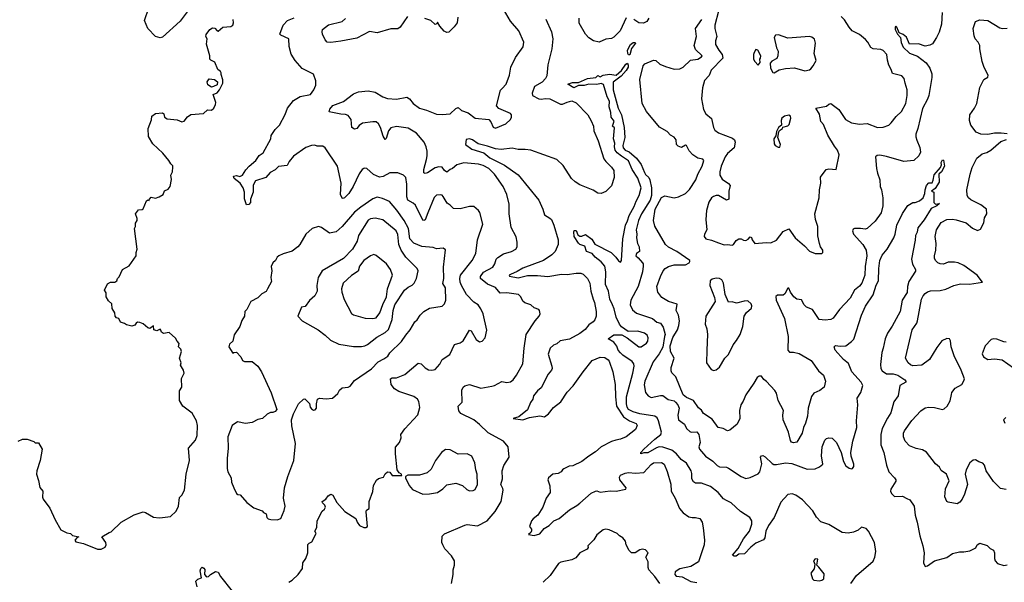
# Model space of a CAD drawing. Extents: x 1954678 to 2060275, y 904822 to 1016299.
# Tile 26 of 256: x 1991169 to 1999830, y 919335 to 924282. Entities that reach past the tile are written whole.
import ezdxf

# ---------------------------------------------------------------- set-up
doc = ezdxf.new("R2010")
doc.units = 0

msp = doc.modelspace()

# ---------------------------------------------------------------- linework, layer by layer
at = {"layer": '0CON20XD'}
for points in [[(1992661.2, 924375), (1992582.1, 924267.9), (1992425, 924128.8), (1992405, 924122), (1992363.3, 924135), (1992295.8, 924205), (1992266.2, 924275), (1992304.2, 924385)], [(1994968.8, 919325), (1994982, 919405), (1994981.2, 919445), (1994993.8, 919485), (1994992.5, 919525), (1994967.9, 919567.9), (1994909.5, 919629.5), (1994890, 919665), (1994883.8, 919685), (1994885, 919740), (1994905, 919760), (1995085, 919836.9), (1995105, 919842), (1995195, 919831.4), (1995280, 919875), (1995351.4, 919958.6), (1995403.1, 920045), (1995421.4, 920145), (1995419.7, 920159.7), (1995400.6, 920195), (1995415.5, 920245), (1995411.9, 920315), (1995428.1, 920361.9), (1995476, 920435), (1995466.2, 920525), (1995425, 920577.5), (1995288.7, 920648.7), (1995215, 920723.6), (1995165, 920763.6), (1995048.9, 920818.9), (1995032.5, 920842.5), (1995026.4, 920883.6), (1995062.3, 920917.7), (1995059.4, 921025), (1995069.1, 921050.9), (1995085, 921062.9), (1995125, 921072.9), (1995225, 921040.9), (1995320.8, 921060.8), (1995344.3, 921065.7), (1995408.8, 921101.2), (1995455, 921093.1), (1995485, 921097.8), (1995510.6, 921115), (1995540, 921155), (1995594.3, 921255), (1995606.4, 921395), (1995624.5, 921515), (1995704.6, 921635.4), (1995738, 921675), (1995746.2, 921695), (1995741.2, 921725), (1995734.2, 921734.2), (1995695, 921748), (1995664.2, 921774.2), (1995613.1, 921793.1), (1995596.3, 921806.3), (1995576.9, 921845), (1995557.5, 921865), (1995455, 921880.8), (1995395, 921876.7), (1995355, 921926.7), (1995285.3, 921955.3), (1995223.1, 922005), (1995222.1, 922025), (1995248.7, 922061.3), (1995330.5, 922105), (1995348.9, 922135), (1995358.9, 922175), (1995375, 922191.1), (1995425, 922223.3), (1995495, 922244.2), (1995533.3, 922265), (1995544, 922285), (1995546, 922325), (1995535, 922372.5), (1995493.1, 922455), (1995473.7, 922573.7), (1995475, 922660), (1995454.5, 922744.5), (1995421.9, 922815), (1995345.6, 922925), (1995295.7, 922975), (1995245, 922999.3), (1995205, 923010.4), (1995075, 923022.5), (1995013.1, 923006.9), (1994977.3, 922972.7), (1994955, 922964.4), (1994925, 922941.2), (1994905.4, 922955), (1994885, 922986.5), (1994855, 922988.5), (1994825, 922980.4), (1994755, 922935.6), (1994735, 922930), (1994724.3, 922935), (1994725.4, 922965), (1994748.1, 923051.9), (1994754.7, 923085), (1994752.5, 923125), (1994745.4, 923165), (1994728.2, 923205), (1994658.9, 923285), (1994585, 923327.2), (1994485, 923342.7), (1994435, 923330.9), (1994413.8, 923306.2), (1994393.8, 923236.2), (1994385, 923230), (1994365, 923258.8), (1994342.2, 923335), (1994325, 923365.8), (1994305, 923383.1), (1994274.6, 923385.4), (1994185, 923372), (1994155, 923352), (1994133.3, 923325), (1994115, 923318.8), (1994092, 923335), (1994083.5, 923405), (1994058.8, 923438.8), (1994035, 923449.5), (1993995, 923451.2), (1993892, 923472), (1993897.5, 923495), (1993925, 923526.4), (1994017.8, 923562.2), (1994105, 923631.2), (1994150.8, 923649.2), (1994235, 923656.6), (1994295, 923645.4), (1994364.4, 923605), (1994405, 923589.1), (1994485, 923584.6), (1994575, 923599.4), (1994597.4, 923587.4), (1994628.9, 923545), (1994685, 923502.7), (1994746.7, 923486.7), (1994835, 923452.7), (1994885, 923449.6), (1994955, 923455.5), (1995005, 923501.3), (1995025, 923510.8), (1995055, 923484.2), (1995115, 923462.5), (1995175, 923415.7), (1995295, 923403.8), (1995313.8, 923385), (1995335, 923336.7), (1995355, 923329.2), (1995445, 923367.1), (1995486, 923405), (1995495.8, 923425), (1995494, 923445), (1995485, 923455.8), (1995385, 923501.9), (1995364.4, 923525), (1995398.1, 923661.9), (1995411.8, 923678.2), (1995447.9, 923715), (1995477.3, 923795), (1995490, 923865), (1995529.1, 923950.9), (1995597.4, 924042.6), (1995602.5, 924085), (1995558.8, 924185), (1995485, 924269.2), (1995405, 924410.8)], [(1999283.9, 924345), (1999277.1, 924242.9), (1999257.6, 924172.4), (1999234.8, 924125.2), (1999198.9, 924071.1), (1999175, 924057.3), (1999135, 924050), (1999075, 924069.4), (1998995.8, 924065.8), (1998969.2, 924129.2), (1998941.6, 924151.6), (1998905.7, 924165.8), (1998885, 924217.2), (1998874.7, 924225.3), (1998868.7, 924215), (1998869.7, 924195), (1998890, 924155), (1998917.9, 924125), (1998921.8, 924081.8), (1998941.1, 924041.1), (1998995, 923987.7), (1999065, 923960.7), (1999141.5, 923901.5), (1999175.8, 923855.8), (1999193.1, 923805), (1999193.1, 923775), (1999165.8, 923615), (1999155, 923582.9), (1999109.4, 923500.6), (1999070, 923325), (1999052.9, 923275), (1999052.2, 923252.2), (1999061.3, 923221.3), (1999088, 923158), (1999091.7, 923118.3), (1999079.2, 923085), (1999033.3, 923043.3), (1998945, 923034.3), (1998795, 923080), (1998735, 923089.5), (1998711.7, 923088.3), (1998697.5, 923075), (1998705.4, 922975), (1998713.5, 922933.5), (1998735.7, 922875), (1998737.1, 922815), (1998748.6, 922785), (1998761.4, 922715), (1998761.1, 922645), (1998748.1, 922585), (1998695, 922510.8), (1998623.6, 922446.4), (1998605, 922438.9), (1998565, 922446.5), (1998513.1, 922446.9), (1998500, 922440), (1998494.2, 922425.8), (1998502, 922395), (1998584.7, 922304.7), (1998613.3, 922255), (1998620.9, 922205), (1998605, 922112.5), (1998601.8, 922035), (1998578.1, 921965), (1998555, 921938.6), (1998510.8, 921905), (1998475, 921834), (1998380, 921735), (1998325, 921658), (1998305, 921645.8), (1998255, 921639.4), (1998201.2, 921645), (1998142.7, 921732.7), (1998088.8, 921755), (1998068, 921775), (1998045, 921817.5), (1998005, 921825.7), (1997978, 921845), (1997950, 921885), (1997935, 921920), (1997925, 921920), (1997898.8, 921871.2), (1997885, 921858.8), (1997835, 921859.2), (1997820.6, 921849.4), (1997822.5, 921815), (1997895, 921653.3), (1997927.5, 921495), (1997925.4, 921375), (1997940.9, 921359.1), (1997975, 921358.6), (1998025.5, 921345.5), (1998130, 921285), (1998194.4, 921194.4), (1998238.8, 921155), (1998256.4, 921103.6), (1998245, 921050), (1998207, 921023), (1998155, 920998.8), (1998135, 920970), (1998105.7, 920865), (1998097.5, 920795), (1998082.5, 920735), (1998064.2, 920695), (1998050.8, 920645), (1998005, 920566.2), (1997975, 920560), (1997958.3, 920568.3), (1997950.5, 920580.5), (1997930.8, 920655), (1997886, 920765), (1997881.2, 920805), (1997886.2, 920845), (1997841.2, 920935), (1997825, 920997.5), (1997811.7, 921021.7), (1997739.5, 921099.5), (1997715, 921117.5), (1997695, 921146.2), (1997675, 921148.8), (1997655, 921136.7), (1997626.7, 921085), (1997555, 920984), (1997532.6, 920927.4), (1997512.9, 920895), (1997500, 920845), (1997504, 920775), (1997480, 920725), (1997415, 920674), (1997395, 920668), (1997358.3, 920688.3), (1997312.9, 920695), (1997260.5, 920770.5), (1997185, 920818.1), (1997165, 920847.5), (1997139.4, 920869.4), (1997095.6, 920935), (1997035, 920959.5), (1997004.2, 920984.2), (1996940.6, 921140.6), (1996905.6, 921175.6), (1996899.2, 921195), (1996900, 921225), (1996926.9, 921305), (1996893.1, 921363.1), (1996890.8, 921415), (1996913.2, 921486.8), (1996954.6, 921555.4), (1996968.3, 921591.7)], [(1997315, 924355.6), (1997284.1, 924235), (1997284.6, 924205), (1997302.1, 924135), (1997289.6, 924095), (1997290, 924065), (1997317.5, 924015), (1997349.4, 923975), (1997354.4, 923945), (1997251.6, 923838.4), (1997235, 923791.2), (1997192.1, 923747.9), (1997175.7, 923684.3), (1997165.6, 923585), (1997183.4, 923493.4), (1997205.7, 923455), (1997255, 923412.5), (1997272.5, 923335), (1997285, 923310), (1997315, 923286.9), (1997439.5, 923239.5), (1997455.3, 923225.3), (1997462.4, 923205), (1997453.2, 923156.8), (1997395, 923104.5), (1997375, 923077.1), (1997340, 922995), (1997326.2, 922945), (1997328.8, 922915), (1997348.9, 922878.9), (1997405, 922842.9), (1997418.6, 922825), (1997405.6, 922775), (1997405.9, 922704.1), (1997385, 922696.2), (1997315, 922737.5), (1997295, 922737.5), (1997271.7, 922728.3), (1997255, 922715.8), (1997231.9, 922678.1), (1997209.1, 922605), (1997204.4, 922525), (1997212.5, 922435), (1997192.5, 922395), (1997190, 922375), (1997205, 922353.8), (1997255, 922343.8), (1997315, 922319.2), (1997365, 922301.4), (1997395, 922306.2), (1997435, 922300), (1997447.5, 922305), (1997470.5, 922339.5), (1997494.1, 922355.9), (1997516, 922356), (1997535, 922343.3), (1997555, 922340), (1997577.3, 922352.7), (1997595, 922372.5), (1997605, 922367.5), (1997612, 922345), (1997635, 922313.3), (1997735, 922322), (1997775, 922318.8), (1997825, 922343.8), (1997885, 922420), (1997935, 922443.3), (1997990.8, 922365), (1998073.2, 922293.2), (1998115, 922246.2), (1998165, 922227.5), (1998225, 922227.5), (1998232.5, 922235), (1998233.3, 922255), (1998213.9, 922283.9), (1998203.9, 922313.9), (1998190.3, 922380.3), (1998190.6, 922465), (1998168.1, 922525), (1998161.8, 922575), (1998201.1, 922715), (1998204.3, 922785.7), (1998215.9, 922845.9), (1998213, 922897), (1998263.3, 922965), (1998285, 922970.8), (1998350, 922965), (1998376, 923095), (1998363.4, 923133.4), (1998335, 923168.6), (1998276.6, 923266.6), (1998239.3, 923359.3), (1998215.8, 923385.8), (1998205, 923450), (1998172.5, 923505), (1998265, 923522.9), (1998285, 923539.4), (1998305, 923544.3), (1998372.9, 923492.9), (1998432, 923405), (1998486.1, 923376.1), (1998555.9, 923364.1), (1998625, 923368), (1998713.2, 923333.2), (1998764.1, 923335.9), (1998815, 923354), (1998835, 923373.8), (1998878.7, 923431.3), (1998924.3, 923475), (1998963.5, 923545), (1998974.4, 923614.4), (1998974.4, 923664.4), (1998958, 923725), (1998948.8, 923765), (1998928.8, 923788.8), (1998845, 923807.5), (1998833.8, 923845), (1998813.2, 923883.2), (1998801.4, 923925), (1998796.7, 923975), (1998765, 924010.8), (1998745, 924019.2), (1998675, 924026), (1998655, 924036.2), (1998629.2, 924085), (1998608.9, 924108.9), (1998555, 924151.9), (1998492, 924185), (1998464.2, 924215), (1998425, 924280), (1998395, 924309.2)], [(1991293.3, 920573.3), (1991305, 920562.5), (1991335, 920560), (1991366.2, 920505), (1991348.8, 920405), (1991320, 920315), (1991316.7, 920285), (1991335, 920230), (1991345, 920170), (1991373.3, 920135), (1991370, 920085), (1991376.7, 920065), (1991435, 919987.5), (1991481.2, 919885), (1991532.5, 919795), (1991585, 919771.2), (1991617.5, 919765), (1991635, 919747.5), (1991690, 919735), (1991675, 919730), (1991653, 919707), (1991661.7, 919691.7), (1991730, 919675), (1991855, 919627.5), (1991885, 919627.5), (1991920, 919645), (1991930, 919665), (1991926.7, 919685), (1991892.5, 919735), (1991955, 919773.8), (1991975, 919780), (1992062.5, 919865), (1992175, 919928.8), (1992255, 919953.8), (1992275, 919948.8), (1992345, 919908.8), (1992395, 919902.5), (1992425.8, 919905.8), (1992495.6, 919914.4), (1992545, 919961.2), (1992567.5, 920005), (1992575, 920080), (1992595, 920100), (1992620, 920145), (1992634.3, 920285), (1992662.5, 920405), (1992653.8, 920515), (1992716, 920585), (1992730, 920625), (1992734, 920715), (1992723.8, 920755), (1992685, 920822.5), (1992605, 920883.3), (1992576, 920935), (1992575, 921020), (1992595, 921050), (1992593.6, 921126.4), (1992616.2, 921175), (1992609.5, 921199.5), (1992583.3, 921245), (1992590, 921265), (1992573.8, 921306.2), (1992592.5, 921365), (1992587.5, 921385), (1992567.5, 921405), (1992572.5, 921435), (1992554.2, 921454.2), (1992541.2, 921481.2), (1992485, 921532.5), (1992435, 921523.3), (1992417.5, 921535), (1992410.7, 921550.7), (1992405, 921560), (1992375, 921547.5), (1992350, 921555), (1992345, 921590), (1992315, 921567.5), (1992295, 921573.3), (1992255, 921606.7), (1992225, 921620), (1992205, 921622.5), (1992192.5, 921615), (1992183, 921597), (1992155, 921586.2), (1992108.3, 921598.3), (1992091.7, 921611.7), (1992055, 921622.5), (1992040, 921655), (1992021.7, 921661.7), (1992010, 921675), (1992007.5, 921705), (1991983.9, 921743.9), (1991978.8, 921785), (1991951.2, 921811.2), (1991930, 921845), (1991929.3, 921879.3), (1991916.7, 921905), (1991940.7, 921959.3), (1991967, 921973), (1992005, 921973.3), (1992022.5, 921985), (1992030, 922005), (1992045, 922020), (1992073.3, 922085), (1992131.7, 922118.3), (1992193.3, 922205), (1992192.5, 922235), (1992202.5, 922265), (1992180, 922445), (1992187.5, 922465), (1992187, 922493), (1992202.5, 922515), (1992202.5, 922535), (1992187.5, 922575), (1992215, 922610), (1992247, 922613), (1992255, 922620), (1992285, 922690), (1992295, 922697.5), (1992308.3, 922691.7), (1992310, 922705), (1992325, 922722.5), (1992365, 922713.8), (1992396.1, 922723.9), (1992432.5, 922745), (1992444.1, 922775.9), (1992475, 922792.5), (1992493.3, 922815), (1992503.6, 922876.4), (1992497.5, 922915), (1992513.3, 922945), (1992517.5, 922985), (1992516.1, 922996.1), (1992497.5, 923015), (1992482.5, 923045), (1992429.3, 923109.3), (1992340.5, 923190.5), (1992302.9, 923255), (1992300, 923325), (1992328.3, 923401.7), (1992332.5, 923435), (1992365, 923457.5), (1992425, 923463.3), (1992436, 923455), (1992442.5, 923425), (1992465, 923411.2), (1992555, 923401.2), (1992595, 923383.8), (1992615, 923390), (1992645, 923426.7), (1992675, 923447.5), (1992785, 923457.5), (1992821.7, 923488.3), (1992855, 923487.5), (1992875.8, 923504.2), (1992892, 923535), (1992893.9, 923553.9), (1992872.5, 923625), (1992905, 923640), (1992925.8, 923664.2), (1992957.5, 923725), (1992956.4, 923753.6), (1992940.7, 923800.7), (1992942.5, 923815), (1992936.4, 923826.4), (1992913, 923843), (1992885, 923910), (1992850, 923925), (1992842.5, 923935), (1992843, 923963), (1992813, 924067), (1992817.5, 924115), (1992807.5, 924135), (1992808.3, 924151.7), (1992842.5, 924195), (1992865, 924210), (1992885, 924207.5), (1992905, 924183.3), (1992915, 924180), (1992955, 924216.7), (1993027.7, 924222.3), (1993043.3, 924235), (1993050, 924255), (1993047.5, 924285)], [(1993537.5, 919335), (1993565.9, 919354.1), (1993618.8, 919405), (1993655.8, 919455), (1993659.2, 919505), (1993685, 919543.8), (1993702.7, 919595), (1993705, 919667.5), (1993715, 919680), (1993739.1, 919690.9), (1993777, 919763), (1993766.7, 919785), (1993782.7, 919817.3), (1993786, 919875), (1993829.1, 919960.9), (1993851.5, 919978.5), (1993858.9, 919995), (1993853.5, 920013.5), (1993832, 920035), (1993831.2, 920045), (1993862.5, 920065), (1993882, 920095), (1993905, 920109.4), (1993925, 920100.8), (1993958.1, 920038.1), (1994028.3, 919958.3), (1994125, 919897.5), (1994136.7, 919865), (1994157.5, 919835), (1994195, 919818), (1994215, 919818), (1994228.8, 919825), (1994216.7, 919955), (1994221.2, 919968.8), (1994242.5, 919985), (1994243.9, 920046.1), (1994276.4, 920133.6), (1994280, 920185), (1994306.4, 920233.6), (1994325, 920247.5), (1994369.3, 920260.7), (1994385, 920290), (1994405, 920307.5), (1994425, 920302.5), (1994445, 920273.3), (1994530, 920275), (1994527.5, 920285), (1994507, 920297), (1994490, 920325), (1994474, 920465), (1994476.1, 920523.9), (1994510, 920565), (1994523.3, 920605), (1994522.5, 920635), (1994558, 920685), (1994671.3, 920808.7), (1994688.3, 920871.7), (1994680.6, 920925), (1994667.5, 920945), (1994635, 920968.2), (1994505, 921012.9), (1994465.7, 921035), (1994435.7, 921075), (1994430, 921125), (1994445, 921131.9), (1994485, 921134.4), (1994556.4, 921163.6), (1994675, 921260.8), (1994701.2, 921255), (1994735, 921220.8), (1994765, 921203.1), (1994795, 921199.4), (1994825, 921206), (1994865, 921254), (1994886.5, 921293.5), (1994951.5, 921338.5), (1994993.3, 921425), (1995045, 921441.2), (1995071.2, 921458.8), (1995125, 921552.5), (1995140, 921545), (1995185, 921470), (1995215, 921450), (1995237.5, 921455), (1995263.3, 921485), (1995278.3, 921551.7), (1995245.6, 921695), (1995225, 921740), (1995203.3, 921775), (1995165, 921798.8), (1995099.4, 921865), (1995054.8, 921944.8), (1995043.9, 921975), (1995041.5, 922005), (1995047.7, 922035), (1995147.8, 922165), (1995181.1, 922225), (1995196.7, 922345), (1995244.2, 922485), (1995216.8, 922586.8), (1995205.7, 922605.7), (1995165, 922638.8), (1995125, 922638.8), (1995045, 922618.1), (1994985, 922622.2), (1994955, 922652), (1994928.3, 922668.3), (1994895, 922727.5), (1994885, 922740), (1994875, 922742), (1994835, 922738.8), (1994815, 922720), (1994757.8, 922585), (1994735, 922523.3), (1994725, 922516.2), (1994715, 922518.8), (1994650.3, 922650.3), (1994629.7, 922669.7), (1994583.3, 922695), (1994575.9, 922724.1), (1994574.7, 922835), (1994565.5, 922895), (1994546.2, 922915), (1994496.4, 922936.4), (1994425, 922935.4), (1994365, 922903.8), (1994335, 922898.5), (1994280.9, 922920.9), (1994222.7, 922972.7), (1994205, 922978), (1994195, 922974.2), (1994180.8, 922965), (1994155, 922927.5), (1994102.7, 922815), (1994063.3, 922755), (1994025, 922716), (1994015, 922710.8), (1994005, 922714), (1993991.9, 922745), (1993996.5, 922845), (1993963.3, 922993.3), (1993855, 923156.7), (1993835, 923171.2), (1993785, 923171.2), (1993765, 923177.5), (1993735, 923175.7), (1993685, 923157.1), (1993579.1, 923080.9), (1993540.8, 923035), (1993521.2, 922998.8), (1993445, 922991.2), (1993415, 922962), (1993373, 922937), (1993335, 922895.6), (1993243.9, 922866.1), (1993223.2, 922826.8), (1993224.2, 922765), (1993200, 922705), (1993198.1, 922675), (1993185, 922656), (1993165, 922653.3), (1993145.9, 922705.9), (1993146, 922765), (1993135.7, 922805), (1993108.8, 922845), (1993055.8, 922885), (1993050, 922905), (1993075, 922910.8), (1993105, 922903.8), (1993130, 922915), (1993158.5, 922961.5), (1993186.8, 922993.2), (1993246.7, 923045), (1993275, 923088.8), (1993309.7, 923110.3), (1993376.9, 923235), (1993381.9, 923265), (1993398.9, 923291.1), (1993415, 923316), (1993455.7, 923354.3), (1993505, 923447.5), (1993526, 923505), (1993579.1, 923570.9), (1993635, 923606.7), (1993726.1, 923623.9), (1993756.7, 923665), (1993773, 923707), (1993773.3, 923745), (1993753, 923803), (1993653, 923853), (1993593.2, 923923.2), (1993558, 923978), (1993539.2, 924045), (1993536.2, 924115), (1993465.7, 924145.7), (1993456.1, 924156.1), (1993485.5, 924235), (1993525.3, 924274.7), (1993582.4, 924297.6)], [(1994581.2, 924308.8), (1994515.7, 924215), (1994495, 924200.6), (1994435, 924200.6), (1994315, 924166.9), (1994245, 924178.9), (1994135, 924120), (1993995, 924092.5), (1993905, 924082.2), (1993874.2, 924085), (1993855.8, 924105), (1993834.2, 924154.2), (1993828.8, 924175), (1993833.8, 924195), (1993885, 924237.1), (1994005, 924265.6), (1994036.5, 924293.5)], [(1995024, 924305), (1995015.8, 924255), (1994991.7, 924218.3), (1994945, 924171.2), (1994925, 924168.8), (1994902.1, 924182.1), (1994864.4, 924224.4), (1994845, 924260), (1994837.5, 924245), (1994825, 924240.8), (1994784.2, 924275), (1994732.7, 924292.7)], [(1995795.8, 924285.8), (1995847.9, 924175), (1995858.8, 924115), (1995850.5, 924025), (1995815.4, 923885), (1995805, 923787.5), (1995794.3, 923765), (1995765, 923732.9), (1995698, 923695), (1995675.8, 923635), (1995680, 923615), (1995735, 923585.7), (1995755, 923582.5), (1995795, 923590), (1995832.5, 923585), (1995925, 923538.6), (1995945, 923539.4), (1995985, 923555.6), (1996025, 923570), (1996065, 923550.6), (1996165.4, 923445.4), (1996195, 923393.8), (1996215.6, 923345), (1996220, 923305), (1996256.7, 923216.7), (1996308.3, 923058.3), (1996324.6, 923034.6), (1996375.6, 922985), (1996394.4, 922955), (1996399.4, 922895), (1996375, 922822), (1996325, 922771.2), (1996285, 922753.8), (1996255, 922756.2), (1996213, 922783), (1996095, 922831.4), (1996055, 922855.7), (1996022.9, 922885), (1995949.4, 922999.4), (1995895, 923052.9), (1995665, 923133.5), (1995615, 923141.5), (1995555, 923141.2), (1995501.1, 923151.1), (1995405, 923140.4), (1995355, 923147.2), (1995285, 923171.4), (1995200.8, 923190.8), (1995152.5, 923225), (1995124.5, 923235.5), (1995095, 923230), (1995090, 923185), (1995145, 923144.5), (1995251.2, 923111.2), (1995305, 923068.8), (1995432.8, 923002.8), (1995555, 922916.9), (1995736.7, 922695), (1995771.1, 922615), (1995784.2, 922565), (1995831.7, 922538.3), (1995845.8, 922525), (1995867.5, 922475), (1995905.5, 922345), (1995904.4, 922305), (1995878.9, 922245), (1995850, 922215), (1995776, 922166), (1995595, 922096.2), (1995545, 922066.8), (1995485, 922042.9), (1995474.2, 922035), (1995477.3, 922027.3), (1995555, 922013.7), (1995635, 922033.3), (1995725, 922033.8), (1995814.6, 922025.4), (1995935, 922044.6), (1995985, 922041.8), (1996065, 922054.5), (1996105, 922054.3), (1996126.2, 922045), (1996165, 922007.5), (1996183.1, 921965), (1996193.6, 921895), (1996214.6, 921824.6), (1996226.5, 921795), (1996240.6, 921715), (1996240.6, 921675), (1996227.6, 921642.4), (1996214.5, 921625.5), (1996175, 921600), (1996142.8, 921557.2), (1996095, 921521.9), (1996005, 921474.4), (1995923.1, 921456.9), (1995895, 921430.8), (1995865, 921419.2), (1995836, 921395), (1995819.1, 921340.9), (1995850.8, 921235), (1995854, 921215), (1995848.3, 921201.7), (1995818.8, 921165), (1995755.8, 921044.2), (1995725, 921018.8), (1995687.5, 920975), (1995683.8, 920945), (1995662.6, 920917.4), (1995637.1, 920852.9), (1995559.7, 920790.3), (1995510, 920775), (1995595, 920764.5), (1995654.5, 920785.5), (1995745, 920800), (1995785, 920791.2), (1995819.2, 920815), (1995865, 920871.4), (1995927.8, 920922.2), (1995984.3, 921005.7), (1996038.4, 921061.6), (1996125, 921187.1), (1996204, 921285), (1996275, 921315.7), (1996315, 921310.6), (1996345, 921292.5), (1996355, 921278.8), (1996386.5, 921185), (1996407.9, 921075), (1996409.1, 920965), (1996417.3, 920885), (1996479.8, 920789.8), (1996533.6, 920753.6), (1996592.3, 920732.3), (1996601.2, 920715), (1996585, 920680), (1996503.8, 920615), (1996455, 920592.9), (1996414.1, 920584.1), (1996375, 920574.3), (1996285, 920525.6), (1996235, 920482.2), (1996174.6, 920445.4), (1996115, 920397.5), (1996035, 920360), (1996003.3, 920355), (1995956.1, 920333.9), (1995943.3, 920325), (1995932.5, 920305), (1995905, 920292), (1995857.5, 920285), (1995821.2, 920255), (1995816.2, 920235), (1995833.6, 920183.6), (1995834.1, 920125.9), (1995799.2, 920075), (1995770.6, 919995), (1995728, 919925), (1995685.8, 919894.2), (1995671.2, 919875), (1995653.8, 919825), (1995671.7, 919801.7), (1995671.7, 919788.3), (1995666.4, 919773.6), (1995643.8, 919755), (1995695, 919747.5), (1995745, 919760), (1995782, 919808), (1995826.7, 919835), (1995866.2, 919875), (1995913.1, 919896.9), (1996005, 919972.9), (1996070.2, 920009.8), (1996095, 920031.4), (1996195, 920119.5), (1996235, 920135.8), (1996245, 920138), (1996275, 920126.5), (1996362, 920138), (1996415, 920136.4), (1996500, 920155), (1996503.3, 920165), (1996448.1, 920235), (1996445, 920260), (1996453.8, 920276.2), (1996495, 920295.6), (1996525, 920301.9), (1996585, 920293.5), (1996660.3, 920299.7), (1996725, 920370.6), (1996745, 920384.4), (1996815, 920388.1), (1996836.7, 920375), (1996865, 920310), (1996897.2, 920197.2), (1996898.9, 920135), (1996934, 920074), (1996974.2, 919985), (1997003.8, 919945), (1997055, 919911.2), (1997085, 919904), (1997115, 919906.2), (1997152.5, 919895), (1997173.3, 919865), (1997180.8, 919815), (1997192.2, 919705), (1997188.9, 919665), (1997140.8, 919515), (1997073.8, 919475), (1996975, 919454.6), (1996933.3, 919426.7), (1996930.7, 919405), (1996945, 919390.4), (1996995, 919382.9), (1997071.1, 919341.1), (1997125, 919334.4)], [(1996502.3, 924297.7), (1996450, 924185), (1996395, 924128), (1996374.2, 924115.8), (1996325, 924110), (1996265, 924084), (1996217.3, 924097.3), (1996175, 924124), (1996145, 924156.2), (1996091.3, 924251.3), (1996090, 924295)], [(1996702.9, 924295), (1996686.2, 924265), (1996655, 924250.8), (1996615, 924254.3), (1996571.2, 924285)], [(1996968.3, 921591.7), (1996973.5, 921635), (1996963, 921683), (1996943.3, 921725), (1996951.2, 921781.2), (1996875, 921805.6), (1996817.9, 921837.9), (1996782.2, 921885), (1996774.6, 921935.4), (1996805.4, 922025), (1996829.6, 922075), (1996847.8, 922095), (1996875, 922111.1), (1996925, 922127.6), (1997025, 922127.7), (1997057.5, 922145), (1997064.2, 922155), (1997062.5, 922165), (1996948.1, 922245), (1996875, 922283.3), (1996849.4, 922305), (1996755.5, 922465.5), (1996743.2, 922515), (1996758.8, 922615), (1996815, 922717.5), (1996845, 922731.9), (1996925, 922714.4), (1996965, 922724.3), (1997025, 922754), (1997060.7, 922789.3), (1997115.7, 922875), (1997134.3, 922925), (1997172, 922995), (1997186.2, 923045), (1997177.5, 923055), (1997135, 923065.8), (1997090, 923095), (1997059.1, 923129.1), (1997035, 923176.7), (1997025, 923178.8), (1996991.7, 923158.3), (1996960.5, 923170.5), (1996947.5, 923185), (1996943.8, 923225), (1996925, 923250), (1996895, 923266.7), (1996865, 923298.8), (1996797.3, 923337.3), (1996683.8, 923475), (1996644.2, 923544.2), (1996623.3, 923755), (1996652.2, 923877.8), (1996666.7, 923893.3), (1996745, 923927.5), (1996765, 923923.5), (1996801.2, 923891.2), (1996850.9, 923870.9), (1996925, 923847.3), (1996975, 923849.1), (1997005.3, 923864.7), (1997069.4, 923925), (1997135.2, 923934.8), (1997166, 923955), (1997170.8, 923965), (1997115, 924021.1), (1997100.4, 924055), (1997121.5, 924135), (1997112.7, 924205), (1997168.8, 924285)], [(1999855, 923278.8), (1999803.2, 923283.2), (1999745, 923284.6), (1999685, 923273.9), (1999623.3, 923275), (1999581.9, 923291.9), (1999535.6, 923355), (1999522.2, 923395), (1999525.6, 923445), (1999566.8, 923503.2), (1999588.2, 923545), (1999615.6, 923685), (1999649.2, 923755), (1999684.4, 923775.6), (1999688.9, 923795), (1999651.5, 923861.5), (1999634.1, 923915), (1999613.6, 924025), (1999613.6, 924055), (1999600, 924085), (1999574.5, 924115), (1999565, 924140), (1999556.9, 924205), (1999577.1, 924265), (1999615, 924281.5), (1999685, 924276.2), (1999791.1, 924211.1), (1999815, 924204.3), (1999855, 924208.4)], [(1996535, 923974.3), (1996525, 923974.4), (1996518.2, 923985), (1996515.4, 924015), (1996540.5, 924065), (1996565, 924081.5), (1996581.7, 924081.7), (1996586.7, 924075), (1996551.5, 924028.5), (1996535, 923974.3)], [(1997805, 923814), (1997848.3, 923841.7), (1997905, 923854), (1997985, 923857.5), (1998075, 923833.8), (1998115, 923842), (1998129.1, 923850.9), (1998150, 923875), (1998173.9, 923923.9), (1998157.5, 923985), (1998170, 924075), (1998160.3, 924110.3), (1998137.4, 924127.4), (1998115, 924134.3), (1997925, 924120.8), (1997845, 924150), (1997817.5, 924145), (1997806.7, 924125), (1997826, 924035), (1997840, 924005), (1997837.1, 923962.9), (1997827.7, 923942.3), (1997783.9, 923916.1), (1997771.2, 923898.8), (1997773.8, 923855), (1997795, 923817.5), (1997805, 923814)], [(1997665, 923882.5), (1997682.5, 923905), (1997680, 923935), (1997686.7, 923943.3), (1997688.8, 923965), (1997662.5, 924015), (1997645, 924020), (1997628.8, 923995), (1997623.8, 923975), (1997624.3, 923935), (1997635, 923913.3), (1997665, 923882.5)], [(1998144.8, 919964.8), (1998055, 920058.8), (1997995, 920102.7), (1997965, 920112.2), (1997925, 920107.1), (1997865, 920039.4), (1997804.7, 919905.3), (1997755.3, 919834.7), (1997733.3, 919785), (1997722, 919725), (1997712.7, 919707.3), (1997645, 919677.8), (1997601.5, 919645), (1997544.2, 919585.8), (1997495, 919581.4), (1997470, 919565), (1997455, 919563.6), (1997440, 919575), (1997488.4, 919631.6), (1997535, 919716.9), (1997587.3, 919785), (1997608.5, 919845), (1997607.9, 919875), (1997592.5, 919905), (1997508.8, 919958.8), (1997426.5, 920035), (1997385.3, 920055.3), (1997359.4, 920069.4), (1997312.1, 920125), (1997245, 920178.8), (1997165, 920207.8), (1997115, 920205.5), (1997095, 920217.8), (1997082.7, 920245), (1997082.4, 920292.4), (1997076.2, 920315), (1997035, 920382.9), (1996987.5, 920415), (1996947.5, 920465), (1996906.2, 920496.2), (1996825, 920522), (1996795, 920525.3), (1996772, 920518), (1996695, 920472.2), (1996657.7, 920472.3), (1996633.8, 920465), (1996633.8, 920475), (1996658, 920505), (1996754.5, 920595), (1996810, 920635), (1996813.8, 920655), (1996789.2, 920755), (1996775, 920782.3), (1996755.8, 920795.8), (1996625, 920816.7), (1996564.7, 920834.7), (1996525.4, 920855.4), (1996513.1, 920875), (1996506.5, 920905), (1996507.9, 920965), (1996563.4, 921175), (1996574.5, 921235), (1996571.8, 921255), (1996557, 921277), (1996475, 921331.8), (1996453, 921353), (1996434.7, 921375), (1996420.2, 921410.2), (1996395, 921447.5), (1996344.2, 921475), (1996395, 921511.1), (1996465, 921510), (1996514, 921485), (1996615, 921406.9), (1996635, 921404.4), (1996683.4, 921436.6), (1996695.7, 921455), (1996698.5, 921485), (1996688.9, 921508.9), (1996665.8, 921525.8), (1996605, 921542.1), (1996521.6, 921541.6), (1996462, 921582), (1996443.7, 921603.7), (1996415, 921667.7), (1996399, 921739), (1996382.2, 921775), (1996359.2, 921825), (1996347.8, 921895), (1996322.9, 921955), (1996325.8, 922064.2), (1996316.9, 922115), (1996282.7, 922152.7), (1996231.4, 922195), (1996205, 922227.5), (1996154.3, 922244.3), (1996139.7, 922289.7), (1996097.5, 922305), (1996085, 922317.5), (1996045.8, 922375), (1996042.3, 922417.7), (1996045, 922427.5), (1996065, 922427.5), (1996079.3, 922389.3), (1996095, 922380), (1996115, 922377.5), (1996145, 922392.5), (1996201.1, 922351.1), (1996227.7, 922307.7), (1996372, 922235), (1996414.2, 922195), (1996435, 922161.2), (1996455, 922150), (1996462, 922165), (1996474.3, 922355), (1996498.3, 922475), (1996515.9, 922514.1), (1996529.5, 922560.5), (1996575, 922638.8), (1996592.4, 922687.6), (1996619.4, 922735), (1996636.9, 922805), (1996605, 922888.8), (1996555.6, 922965.6), (1996525, 923042), (1996461.6, 923081.6), (1996425, 923111.3), (1996408, 923135), (1996400.5, 923165), (1996404.2, 923195), (1996391.4, 923235), (1996400, 923330), (1996383.9, 923346.1), (1996399.3, 923389.3), (1996372, 923425), (1996370, 923465), (1996353.1, 923515), (1996357.7, 923565), (1996335.5, 923605), (1996305, 923712.5), (1996285, 923721.4), (1996245, 923710.8), (1996175, 923715.5), (1996135, 923702.1), (1996085, 923702.3), (1996044.3, 923684.3), (1995990, 923715), (1996030.9, 923729.1), (1996085, 923730.9), (1996164.6, 923765.4), (1996237.5, 923775), (1996255, 923790), (1996275, 923780), (1996300, 923795), (1996357, 923803), (1996415, 923793.6), (1996461.8, 923835), (1996500.1, 923889.9), (1996515, 923901.2), (1996522.8, 923882.8), (1996522.3, 923865), (1996504.7, 923835), (1996460.3, 923785), (1996388.1, 923731.9), (1996389.8, 923665), (1996433.5, 923505), (1996462.6, 923445), (1996485.4, 923335.4), (1996492.3, 923245), (1996475.5, 923175), (1996478.2, 923155), (1996494.6, 923135), (1996529, 923119), (1996595, 923065.4), (1996635, 923008.2), (1996665, 922938.6), (1996675, 922919.5), (1996704.2, 922895), (1996713.3, 922873.3), (1996725.8, 922805), (1996725.5, 922735.5), (1996715, 922696.2), (1996637.3, 922575), (1996612.6, 922517.4), (1996591.2, 922435), (1996598, 922395), (1996593.8, 922365), (1996603.8, 922315), (1996618, 922285), (1996620, 922245), (1996593.6, 922226.4), (1996587.5, 922205), (1996609.3, 922189.3), (1996646.7, 922145), (1996653.3, 922135), (1996653.3, 922115), (1996646.9, 922065), (1996609.5, 921935), (1996545.3, 921815), (1996537.5, 921775), (1996560.7, 921730.7), (1996595, 921701.2), (1996735, 921654), (1996773.6, 921623.6), (1996805, 921613.3), (1996829.4, 921579.4), (1996847.6, 921515), (1996841.6, 921495), (1996825, 921403.2), (1996795, 921345.3), (1996740.4, 921275), (1996668, 921105), (1996662.7, 921072.7), (1996672.7, 921005), (1996695.8, 920975), (1996725, 920960), (1996805, 920977.9), (1996825, 920976.5), (1996873.4, 920943.4), (1996925, 920929.3), (1996939.1, 920919.1), (1996958.9, 920895), (1996969.2, 920865), (1996958, 920805), (1996964.2, 920764.2), (1997017.5, 920725), (1997035, 920687.5), (1997065, 920660), (1997075, 920654.3), (1997125, 920656.9), (1997142.7, 920635), (1997153.6, 920565), (1997141.8, 920525), (1997149.5, 920505), (1997201.2, 920445), (1997265, 920401.1), (1997305, 920361.5), (1997325, 920351.5), (1997385, 920346.9), (1997405, 920338.6), (1997515, 920266), (1997555, 920246.7), (1997595, 920258), (1997665, 920290), (1997680, 920305), (1997695.6, 920375.6), (1997686.2, 920435), (1997693.9, 920446.1), (1997705, 920448.8), (1997725, 920438.8), (1997788.4, 920378.4), (1997802, 920372), (1997825, 920370.9), (1997904.8, 920385.2), (1997960.7, 920380.7), (1998095, 920330.8), (1998166.5, 920333.5), (1998205, 920349.2), (1998234.2, 920375), (1998221.7, 920448.3), (1998228.9, 920525), (1998250.8, 920585), (1998265, 920598.8), (1998285, 920606.7), (1998315, 920603.8), (1998352.5, 920565), (1998395.7, 920475), (1998415, 920397.5), (1998435, 920360), (1998465, 920338), (1998485, 920334), (1998495, 920336.7), (1998507, 920353), (1998505.7, 920375), (1998482.9, 920445), (1998481.1, 920475), (1998498.5, 920575), (1998533.2, 920695), (1998531.1, 920755), (1998541.1, 920895), (1998535.3, 920954.7), (1998568.6, 921005), (1998584.5, 921065), (1998571.5, 921095), (1998487.5, 921185), (1998459.2, 921259.2), (1998415.5, 921295), (1998343.1, 921375), (1998332.9, 921405), (1998345, 921416.9), (1998385, 921410), (1998435, 921413.1), (1998485, 921451.4), (1998505, 921474.4), (1998574, 921685), (1998607.6, 921762.4), (1998676.1, 921863.9), (1998701.3, 921948.7), (1998722.7, 921985), (1998725.3, 922095), (1998734.7, 922165.3), (1998755, 922211.2), (1998800, 922265), (1998858.5, 922365), (1998871.1, 922395), (1998883.3, 922475), (1998935, 922578), (1998982.7, 922647.3), (1999025, 922673.3), (1999046.2, 922673.8), (1999085, 922690), (1999115.7, 922714.3), (1999131.9, 922755), (1999132.9, 922785), (1999146, 922824), (1999165, 922847.5), (1999195, 922847.5), (1999205, 922870), (1999212.5, 922917.5), (1999268.9, 922981.1), (1999276.7, 923005), (1999274.5, 923025.5), (1999285, 923050), (1999296.4, 923046.4), (1999302.5, 922995), (1999278, 922945), (1999254, 922925), (1999256.2, 922853.8), (1999222, 922798), (1999190, 922775), (1999210, 922765), (1999208.8, 922675), (1999225, 922658.8), (1999260, 922665), (1999236.7, 922645), (1999187.9, 922622.1), (1999125, 922520.8), (1999068.9, 922451.1), (1999062.2, 922415), (1999048.9, 922385), (1999046.3, 922343.7), (1999014.5, 922175.5), (1999021.7, 922131.7), (1999048.6, 922085), (1999049.2, 922070.8), (1998989.3, 921980.7), (1998978.9, 921935), (1998976.4, 921883.6), (1998930.5, 921815), (1998914.5, 921715), (1998844.1, 921585.9), (1998802.7, 921525), (1998782.5, 921475), (1998763.8, 921395), (1998753.1, 921355), (1998740.8, 921249.2), (1998744.6, 921215), (1998754.8, 921194.8), (1998795, 921168.5), (1998853.3, 921166.7), (1998894.3, 921155), (1998954.3, 921115), (1998964, 921105), (1998963.9, 921096.1), (1998910.8, 921065), (1998897.5, 920975), (1998858.6, 920921.4), (1998832.1, 920825), (1998801.2, 920778.8), (1998755, 920688), (1998743.1, 920635), (1998743.8, 920545), (1998768.9, 920475), (1998792.2, 920365), (1998813.1, 920305), (1998865, 920254), (1998875.8, 920235), (1998875.7, 920225), (1998832.5, 920155), (1998830, 920135), (1998837.1, 920115), (1998865, 920090.5), (1998935, 920092.2), (1998973.3, 920073.3), (1999000, 920060), (1999035.6, 920005), (1999045.5, 919925), (1999063.9, 919863.9), (1999085.9, 919745), (1999113.9, 919655), (1999124.4, 919595), (1999119.2, 919505), (1999135, 919473.8), (1999155, 919481.2), (1999215, 919522.5), (1999325, 919554.4), (1999375, 919586.9), (1999435, 919602.5), (1999475, 919602), (1999526.8, 919613.2), (1999580.5, 919639.5), (1999591.2, 919665), (1999615, 919678), (1999678.3, 919658.3), (1999705, 919633.3), (1999735, 919617.5), (1999743.3, 919595), (1999742.5, 919545), (1999750, 919525), (1999770.5, 919500.5), (1999825, 919482), (1999855, 919488.8)], [(1992855, 923690), (1992825, 923710), (1992817.5, 923735), (1992835, 923762.5), (1992882.5, 923755), (1992910, 923735), (1992905, 923710), (1992875, 923693.8), (1992855, 923690)], [(1997840.7, 923160.7), (1997855, 923162.5), (1997862.5, 923185), (1997837.5, 923245), (1997847.5, 923295), (1997853.3, 923306.7), (1997880, 923325), (1997881.7, 923338.3), (1997925, 923350), (1997938.3, 923361.7), (1997951.2, 923415), (1997948, 923435), (1997935, 923443.8), (1997896.4, 923433.6), (1997872.5, 923415), (1997867.5, 923395), (1997870, 923355), (1997842.5, 923335), (1997825, 923300), (1997818.8, 923261.2), (1997802, 923235), (1997805, 923190), (1997813.3, 923175), (1997840.7, 923160.7)], [(1999845, 920150), (1999795, 920161.2), (1999735, 920220), (1999671.2, 920315), (1999656.2, 920365), (1999641.7, 920381.7), (1999605, 920394), (1999575, 920413.3), (1999555, 920410), (1999526.2, 920385), (1999493.8, 920325), (1999486, 920285), (1999506.9, 920195), (1999481.1, 920108.9), (1999459.2, 920065), (1999439.7, 920040.3), (1999415, 920026.2), (1999335, 920038.8), (1999325, 920046.7), (1999305.7, 920085.7), (1999311.7, 920158.3), (1999343.6, 920226.4), (1999320, 920285), (1999275, 920318.8), (1999258.8, 920348.8), (1999225.8, 920375.8), (1999145, 920480.8), (1999110.9, 920500.9), (1999055, 920512.5), (1998995, 920535.8), (1998956.8, 920576.8), (1998944.2, 920615), (1998942.9, 920645), (1998952.8, 920667.2), (1999015, 920758), (1999095, 920844), (1999135, 920869.2), (1999165, 920874.2), (1999215, 920872.5), (1999285, 920853.3), (1999300.7, 920859.3), (1999327.3, 920882.7), (1999355, 920930), (1999364.3, 920985.7), (1999369.2, 921005), (1999396.7, 921043.3), (1999455, 921073.8), (1999475, 921106.2), (1999479.1, 921125), (1999450.1, 921200.1), (1999388.2, 921325), (1999361.1, 921405), (1999357, 921457), (1999346.7, 921475), (1999325, 921478.8), (1999280.3, 921459.7), (1999235, 921398.6), (1999173.1, 921295), (1999105, 921245.7), (1999025, 921238), (1999005, 921246), (1998984.6, 921264.6), (1998960.8, 921305), (1999020.5, 921555), (1999060, 921615), (1999065.8, 921635), (1999100, 921825), (1999115, 921854.2), (1999135, 921875.7), (1999155, 921890), (1999181.8, 921898.2), (1999265, 921900), (1999315, 921914), (1999385.5, 921944.5), (1999445, 921958.5), (1999525, 921957.8), (1999636.7, 921973.3), (1999590.6, 922035), (1999475, 922121.5), (1999423.5, 922143.5), (1999390.3, 922150.3), (1999335, 922149.6), (1999295, 922133.8), (1999265, 922134.4), (1999245, 922144.3), (1999224.3, 922165), (1999215.8, 922185), (1999215.8, 922205), (1999227.5, 922255), (1999229.5, 922315), (1999221.8, 922375), (1999232.5, 922435), (1999275, 922497.8), (1999325, 922525.5), (1999375, 922527.9), (1999407.6, 922522.4), (1999495, 922494.6), (1999549.2, 922449.2), (1999595, 922428.4), (1999619, 922441), (1999648.4, 922495), (1999655, 922538.6), (1999675.3, 922575), (1999673.8, 922615), (1999623.1, 922653.1), (1999535, 922698.1), (1999514.2, 922715), (1999502, 922735), (1999499.2, 922785), (1999530, 922925), (1999548, 922982), (1999588, 923065), (1999635, 923102.9), (1999675, 923114.3), (1999712, 923135), (1999798.9, 923211.1), (1999850.5, 923229.5)], [(1993435, 919883.3), (1993465, 919897.5), (1993496.7, 919965), (1993503.8, 920005), (1993490.8, 920075), (1993497.1, 920165), (1993526.9, 920265), (1993581.2, 920405), (1993593.8, 920555), (1993561.7, 920711.7), (1993561.2, 920765), (1993576.7, 920815), (1993622.5, 920905), (1993665, 920946.7), (1993677, 920947), (1993717, 920907), (1993723.3, 920875), (1993735, 920860), (1993755, 920850), (1993767, 920853), (1993780, 920865), (1993780, 920905), (1993790, 920945), (1993807, 920953), (1993865, 920947.5), (1993920, 920955), (1993967.5, 920995), (1993983.3, 921025), (1994005.5, 921044.5), (1994057.8, 921052.2), (1994075, 921060.5), (1994115, 921110), (1994265, 921210.8), (1994322.5, 921275), (1994371.1, 921298.9), (1994406.7, 921323.3), (1994425, 921352.7), (1994527.1, 921452.9), (1994565, 921508.8), (1994605, 921553.8), (1994643.8, 921625), (1994665, 921643.3), (1994692, 921685), (1994722.7, 921717.3), (1994775, 921744.4), (1994886.7, 921763.3), (1994906.6, 921783.4), (1994918.6, 921815), (1994914.3, 921924.3), (1994891.1, 921961.1), (1994899.6, 922005), (1994896.9, 922105), (1994915, 922257.5), (1994895, 922272), (1994835.9, 922265.9), (1994805, 922280), (1994705, 922288.6), (1994635, 922317.2), (1994599.7, 922355), (1994589.3, 922445), (1994551.3, 922515), (1994487.7, 922607.7), (1994422, 922682), (1994361.1, 922711.1), (1994315, 922721.9), (1994275, 922705.8), (1994169.4, 922635), (1994115, 922590.5), (1994006, 922465), (1993954.3, 922415.7), (1993895, 922405.6), (1993825, 922455.8), (1993796.4, 922463.6), (1993743.2, 922446.8), (1993685, 922396.7), (1993634.4, 922305.6), (1993615, 922286), (1993565, 922246), (1993485.9, 922224.1), (1993447.5, 922205), (1993433.8, 922195), (1993420, 922165), (1993395, 922143.3), (1993382.3, 922112.3), (1993386.2, 922075), (1993378.8, 922015), (1993385, 921980), (1993350, 921915), (1993336.6, 921893.4), (1993298.3, 921871.7), (1993262.5, 921835), (1993202.5, 921805), (1993166.7, 921735), (1993150, 921715), (1993146.2, 921675), (1993124, 921636), (1993106.9, 921583.1), (1993055, 921510), (1993043.3, 921455), (1993015, 921430), (1993007.5, 921405), (1993045, 921350), (1993053, 921357), (1993075, 921360), (1993115, 921317.5), (1993130, 921285), (1993146.4, 921276.4), (1993215, 921276.7), (1993264.1, 921234.1), (1993297, 921187), (1993381.7, 921001.7), (1993430, 920855), (1993415, 920837.5), (1993395, 920827.5), (1993375, 920826.7), (1993346.4, 920813.6), (1993305.7, 920774.3), (1993265, 920766), (1993215, 920738.8), (1993155, 920730), (1993085, 920745.7), (1993038.8, 920715), (1993001.1, 920615), (1993002.9, 920515), (1992992.9, 920425), (1992992.9, 920335), (1992999.2, 920305), (1993028.8, 920255), (1993031.2, 920215), (1993053.3, 920165), (1993077, 920117), (1993088.3, 920108.3), (1993110, 920105), (1993166.1, 920036.1), (1993229.3, 919989.3), (1993303, 919963), (1993315, 919947.5), (1993335.8, 919935.8), (1993343.8, 919905), (1993354.2, 919894.2), (1993377, 919887), (1993435, 919883.3)], [(1994105, 921407.1), (1994175, 921407.8), (1994205, 921414.4), (1994227.5, 921425), (1994310.7, 921489.2), (1994385, 921530.9), (1994412.7, 921557.3), (1994444.1, 921645.9), (1994453.6, 921725), (1994469.4, 921775), (1994555, 921902.5), (1994585, 921930), (1994622.3, 921947.7), (1994638.8, 921965), (1994658.8, 922005), (1994674.2, 922075), (1994665.8, 922095), (1994564.4, 922195), (1994525.9, 922255.9), (1994503.9, 922305), (1994494, 922394), (1994480.9, 922425), (1994362.6, 922522.6), (1994295, 922537.3), (1994255, 922530.9), (1994235, 922519.5), (1994150.4, 922385), (1994138.5, 922335), (1994096.7, 922265), (1994016.4, 922183.6), (1993828.8, 922075), (1993795.6, 922015), (1993784.1, 921944.1), (1993786.2, 921895), (1993766.2, 921855), (1993718.3, 921811.7), (1993679.1, 921760.9), (1993649.2, 921755), (1993616.7, 921675), (1993652.5, 921635), (1993795, 921553.8), (1993855, 921508.8), (1993902.7, 921462.7), (1993975, 921428), (1994105, 921407.1)], [(1994275, 921654.5), (1994305, 921661.9), (1994337.3, 921705), (1994362.6, 921777.4), (1994394.6, 921845), (1994404.5, 921915), (1994447.8, 922035), (1994431.2, 922085), (1994395.7, 922135), (1994305, 922209.2), (1994285, 922218.1), (1994255, 922207.1), (1994197.1, 922165), (1994157.1, 922115), (1994145, 922071.4), (1994087.1, 922032.9), (1994014.4, 921965), (1993998.8, 921915), (1994002.1, 921885), (1994022.7, 921822.7), (1994088.5, 921698.5), (1994105, 921687.5), (1994208.9, 921658.9), (1994275, 921654.5)], [(1997275, 921196.7), (1997295, 921203.8), (1997325, 921228), (1997372.9, 921305), (1997405, 921338.8), (1997445.6, 921424.4), (1997475, 921460), (1997505.5, 921514.5), (1997530.6, 921585), (1997542.9, 921675), (1997563, 921707), (1997605.7, 921744.3), (1997609.2, 921765), (1997602, 921785), (1997575, 921810), (1997541.7, 921808.3), (1997475, 921788.8), (1997435, 921800), (1997405, 921797.5), (1997375.9, 921865.9), (1997360, 921965), (1997345.5, 921995.5), (1997325, 922007.5), (1997295, 922008), (1997260.5, 921999.5), (1997243.8, 921986.2), (1997240.8, 921945), (1997280.3, 921840.3), (1997287.5, 921805), (1997204.2, 921675), (1997200, 921605), (1997214.1, 921564.1), (1997220.6, 921515), (1997212.8, 921377.2), (1997209.2, 921265), (1997252.5, 921205), (1997275, 921196.7)], [(1999845, 921446.2), (1999825, 921448.8), (1999765, 921473.8), (1999735, 921476.7), (1999715, 921470), (1999661.2, 921415), (1999633.9, 921343.9), (1999648, 921318), (1999685, 921293.8), (1999745, 921300), (1999812.3, 921292.3), (1999911.7, 921221.7)], [(1999842.5, 920785), (1999824, 920765), (1999835.8, 920735)], [(1991155, 920575.8), (1991195, 920593.8), (1991235, 920593.3), (1991293.3, 920573.3)], [(1994715, 920110.8), (1994775, 920112.5), (1994845, 920124), (1994891.7, 920158.3), (1994925, 920192), (1995005, 920208), (1995065, 920185.6), (1995101.7, 920151.7), (1995125, 920139.2), (1995158.3, 920141.7), (1995175, 920152), (1995195.7, 920194.3), (1995194.4, 920285), (1995180.8, 920325), (1995171.4, 920385), (1995145.5, 920445.5), (1995106.4, 920463.6), (1995025, 920462.5), (1994955, 920500), (1994915, 920503.3), (1994880, 920475), (1994828, 920405), (1994788.8, 920331.2), (1994752.3, 920297.7), (1994685, 920275.8), (1994583.8, 920276.2), (1994563.3, 920266.7), (1994562.5, 920255), (1994595.8, 920185), (1994625, 920150), (1994715, 920110.8)], [(1998478.6, 919325), (1998529.4, 919395), (1998675, 919522), (1998691.8, 919555), (1998700.8, 919605), (1998689.1, 919685), (1998635, 919783.8), (1998615, 919806.7), (1998575, 919821.2), (1998545, 919792.5), (1998503.8, 919776.2), (1998455, 919767.5), (1998405, 919774.1), (1998285, 919842), (1998217.2, 919867.2), (1998177.1, 919907.1), (1998144.8, 919964.8)], [(1996798.9, 919325), (1996756.7, 919386.7), (1996703.6, 919443.6), (1996696.9, 919465), (1996696.4, 919516.4), (1996676, 919555), (1996697.5, 919595), (1996675, 919620), (1996645, 919626.2), (1996625, 919621.2), (1996582.5, 919595), (1996551.2, 919595), (1996529.2, 919615), (1996503.4, 919663.4), (1996496.8, 919696.8), (1996475, 919726.2), (1996443.8, 919743.8), (1996424.4, 919764.4), (1996355, 919795.8), (1996325, 919801.2), (1996302.5, 919795), (1996245, 919753.3), (1996220.3, 919709.7), (1996167.5, 919655), (1996169.3, 919640.7), (1996160, 919625), (1996097.5, 919595), (1996060.3, 919549.7), (1996027, 919533), (1995928.8, 919511.2), (1995909.7, 919500.3), (1995835, 919396), (1995773.3, 919335)], [(1998205, 919348.9), (1998225, 919353.3), (1998241.2, 919365), (1998245, 919410), (1998199.3, 919469.3), (1998180, 919485), (1998188.3, 919538.3), (1998165, 919540), (1998152.5, 919525), (1998162.5, 919495), (1998157, 919453), (1998127.5, 919415), (1998142.5, 919365), (1998155, 919354.7), (1998205, 919348.9)], [(1992730, 919295), (1992720, 919345), (1992735, 919361.2), (1992767.5, 919375), (1992756, 919435), (1992763, 919457), (1992775, 919466.7), (1992789.3, 919459.3), (1992797, 919447), (1992793.6, 919403.6), (1992813, 919383), (1992830, 919385), (1992847, 919403), (1992890.5, 919429.5), (1992915, 919423.8), (1992936, 919385), (1993037.8, 919257.8)]]:
    msp.add_lwpolyline(points, dxfattribs=at)

doc.saveas('drawing.dxf')
